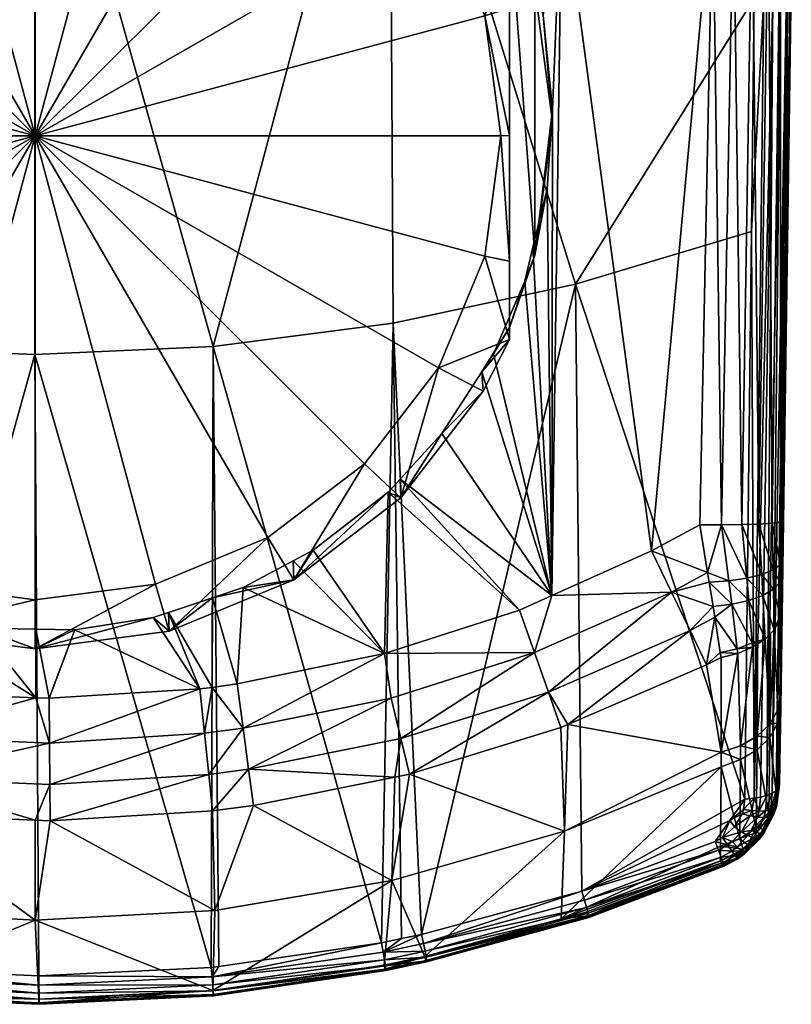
# Model space of a CAD drawing. Extents: x -0.025 to 0.025, y -0.119 to 0.026.
# Tile 2 of 48: x 0 to 0.018, y -0.119 to -0.097. Entities that reach past the tile are written whole.
import ezdxf

# ---------------------------------------------------------------- set-up
doc = ezdxf.new("R2010")
doc.units = 0
doc.layers.add('mesh', color=7, linetype='CONTINUOUS')

msp = doc.modelspace()

# ---------------------------------------------------------------- meshes
at = {"layer": 'mesh'}
mesh = msp.add_polyface(dxfattribs=at)
corners = [(-0.006113, -0.092497, 0.148372), (0, -0.08844, 0.149892), (0, -0.092797, 0.148455), (-0.007919, -0.092223, 0.14827), (-0.007898, -0.087553, 0.149815), (-0.007549, -0.092681, 0.147394), (-0.007393, -0.090819, 0.143817), (-0.008703, -0.090701, 0.143852), (-0.006125, -0.092899, 0.147469), (-0.003565, -0.091164, 0.143714), (0, -0.091257, 0.143686), (0, -0.092302, 0.145578), (0, -0.091171, 0.143571), (-0.00354, -0.090566, 0.143377), (0, -0.090515, 0.143361), (-0.003532, -0.090424, 0.143391), (0, -0.090658, 0.143347), (-0.003562, -0.091078, 0.143599), (-0.008697, -0.090614, 0.143741), (-0.008687, -0.090507, 0.14365), (-0.010999, -0.090279, 0.143843), (-0.003558, -0.09097, 0.143505), (0, -0.091063, 0.143476), (-0.008674, -0.090384, 0.143582), (-0.010987, -0.090172, 0.143755), (-0.003553, -0.090845, 0.143435), (0, -0.090938, 0.143405), (-0.008659, -0.09025, 0.14354), (-0.010971, -0.09005, 0.14369), (-0.003547, -0.090709, 0.143391), (0, -0.090801, 0.143362), (-0.008642, -0.090111, 0.143527), (-0.010953, -0.089919, 0.14365), (-0.007608, -0.090062, 0.143511), (-0.008624, -0.089972, 0.143541), (-0.010932, -0.089782, 0.143637), (-0.010909, -0.089645, 0.143652), (-0.008485, -0.090741, 0.083301), (-0.008452, -0.090313, 0.088591), (-0.00908, -0.090915, 0.088653), (-0.008351, -0.090216, 0.088582), (-0.007494, -0.089396, 0.088498), (-0.006, -0.088841, 0.083135), (-0.010174, -0.092391, 0.088787), (-0.010392, -0.093217, 0.083517), (-0.007637, -0.091647, 0.082685), (-0.0054, -0.089937, 0.082535), (0, -0.099254, 0.08335), (-0.002795, -0.088862, 0.082441), (0, -0.088495, 0.082409), (-0.011065, -0.090354, 0.143954)]
mesh.append_faces([[corners[k] for k in face] for face in [(0, 1, 2, 2), (0, 3, 4, 4), (5, 6, 7, 7), (8, 9, 6, 6), (8, 10, 9, 9), (8, 11, 10, 10), (9, 10, 12, 12), (13, 14, 15, 15), (13, 16, 14, 14), (17, 9, 12, 12), (17, 6, 9, 9), (18, 6, 17, 17), (18, 7, 6, 6), (18, 19, 20, 20), (18, 21, 19, 19), (17, 21, 18, 18), (17, 22, 21, 21), (12, 22, 17, 17), (19, 23, 24, 24), (19, 25, 23, 23), (21, 25, 19, 19), (21, 26, 25, 25), (22, 26, 21, 21), (23, 27, 28, 28), (23, 29, 27, 27), (25, 29, 23, 23), (25, 30, 29, 29), (26, 30, 25, 25), (27, 31, 32, 32), (27, 13, 31, 31), (29, 13, 27, 27), (29, 16, 13, 13), (30, 16, 29, 29), (33, 13, 15, 15), (33, 31, 13, 13), (34, 31, 33, 33), (34, 35, 31, 31), (36, 35, 34, 34), (37, 38, 39, 39), (37, 40, 38, 38), (37, 41, 40, 40), (42, 41, 37, 37), (43, 37, 39, 39), (43, 44, 37, 37), (45, 42, 37, 37), (46, 42, 45, 45), (47, 48, 46, 46), (47, 49, 48, 48), (5, 7, 50, 50), (18, 50, 7, 7)]])
mesh = msp.add_polyface(dxfattribs=at)
corners = [(0.007393, -0.090819, 0.143817), (0.008046, -0.092674, 0.147402), (0.008703, -0.090701, 0.143852), (0.003565, -0.091164, 0.143714), (0, -0.091257, 0.143686), (0, -0.092302, 0.145578), (0.00612, -0.092858, 0.147454), (0.007556, -0.092721, 0.147415), (0.003532, -0.090424, 0.143391), (0, -0.090515, 0.143361), (0, -0.090658, 0.143347), (0.00354, -0.090566, 0.143377), (0, -0.090801, 0.143362), (0.003547, -0.090709, 0.143391), (0, -0.090938, 0.143405), (0.003553, -0.090845, 0.143435), (0, -0.091063, 0.143476), (0.003558, -0.09097, 0.143505), (0, -0.091171, 0.143571), (0.003562, -0.091078, 0.143599), (0.007608, -0.090062, 0.143511), (0.008642, -0.090111, 0.143527), (0.008697, -0.090614, 0.143741), (0.008624, -0.089972, 0.143541), (0.010909, -0.089645, 0.143652), (0.008659, -0.09025, 0.14354), (0.010932, -0.089782, 0.143637), (0.008674, -0.090384, 0.143582), (0.010953, -0.089919, 0.14365), (0.008687, -0.090507, 0.14365), (0.010971, -0.09005, 0.14369), (0.010987, -0.090172, 0.143755), (0.007898, -0.087553, 0.149815), (0.006108, -0.092466, 0.148358), (0.005209, -0.092579, 0.148397), (0.007922, -0.092237, 0.148279), (0.010127, -0.09196, 0.148183), (0, -0.092797, 0.148455), (0, -0.08844, 0.149892), (0.006117, -0.092614, 0.148316), (0.008485, -0.090741, 0.083301), (0.00845, -0.090313, 0.088593), (0.008317, -0.090179, 0.08858), (0.009307, -0.091185, 0.088681), (0.007767, -0.089619, 0.088523), (0.006, -0.088841, 0.083135), (0.0054, -0.089937, 0.082535), (0.007637, -0.091647, 0.082685), (0.010392, -0.093217, 0.083517), (0, -0.099254, 0.08335), (0.002795, -0.088862, 0.082441), (0.010355, -0.09269, 0.088815)]
mesh.append_faces([[corners[k] for k in face] for face in [(0, 1, 2, 2), (3, 4, 5, 5), (6, 0, 3, 3), (7, 1, 0, 0), (8, 9, 10, 10), (11, 10, 12, 12), (13, 12, 14, 14), (15, 14, 16, 16), (17, 16, 18, 18), (19, 18, 4, 4), (11, 8, 10, 10), (11, 20, 8, 8), (21, 20, 11, 11), (22, 0, 2, 2), (19, 0, 22, 22), (19, 3, 0, 0), (4, 3, 19, 19), (21, 23, 20, 20), (21, 24, 23, 23), (13, 11, 12, 12), (13, 21, 11, 11), (25, 21, 13, 13), (25, 26, 21, 21), (15, 13, 14, 14), (15, 25, 13, 13), (27, 25, 15, 15), (27, 28, 25, 25), (17, 15, 16, 16), (17, 27, 15, 15), (29, 27, 17, 17), (29, 30, 27, 27), (19, 17, 18, 18), (19, 29, 17, 17), (22, 29, 19, 19), (22, 31, 29, 29), (32, 33, 34, 34), (32, 35, 33, 33), (36, 35, 32, 32), (34, 37, 38, 38), (39, 35, 36, 36), (40, 41, 42, 42), (40, 43, 41, 41), (44, 40, 42, 42), (44, 45, 40, 40), (46, 40, 45, 45), (47, 40, 46, 46), (47, 48, 40, 40), (49, 46, 50, 50), (40, 51, 43, 43), (48, 51, 40, 40)]])
mesh = msp.add_polyface(dxfattribs=at)
corners = [(0.013466, -0.091655, 0.147178), (0.013441, -0.091596, 0.14707), (0.013126, -0.091688, 0.14709), (0.013578, -0.091555, 0.147061), (0.013701, -0.091519, 0.147053), (0.013454, -0.091552, 0.147705), (0.012195, -0.091839, 0.147863), (0.013426, -0.091462, 0.147809), (0.012809, -0.091864, 0.147219), (0.013479, -0.091671, 0.147307), (0.012822, -0.091879, 0.147349), (0.013481, -0.09166, 0.147445), (0.01283, -0.091866, 0.147487), (0.017185, -0.114441, 0.097315), (0.017423, -0.095904, 0.103865), (0.017507, -0.095836, 0.103653), (0.016969, -0.114551, 0.097618), (0.017111, -0.096011, 0.104205), (0.017289, -0.095963, 0.104053), (0.016902, -0.096043, 0.104313), (0.01661, -0.101467, 0.102481), (0.016671, -0.096058, 0.104372), (0.016192, -0.09346, 0.089414), (0.01574, -0.091527, 0.089264), (0.015713, -0.093458, 0.08931), (0.016631, -0.093458, 0.089632), (0.016261, -0.088176, 0.089293), (0.017004, -0.093453, 0.089951), (0.016695, -0.088176, 0.089513), (0.017289, -0.093445, 0.090351), (0.017063, -0.088173, 0.089831), (0.017467, -0.093434, 0.090808), (0.017343, -0.088167, 0.090229), (0.017529, -0.09342, 0.091294), (0.017519, -0.08816, 0.090682), (0.015917, -0.108273, 0.089996), (0.015411, -0.108271, 0.089915), (0.016385, -0.108268, 0.090202), (0.016786, -0.108256, 0.090521), (0.017093, -0.108238, 0.09093), (0.017286, -0.108214, 0.091404), (0.017352, -0.108187, 0.091911), (0.012529, -0.102691, 0.102738), (0.016461, -0.114639, 0.097876), (0.017264, -0.114206, 0.096811), (0.017262, -0.11431, 0.096959), (0.017536, -0.095763, 0.103428), (0.01734, -0.109063, 0.092062), (0.017335, -0.109431, 0.092193), (0.014297, -0.108878, 0.089917), (0.012214, -0.093342, 0.088992), (0.014126, -0.091366, 0.147221), (0.012204, -0.091941, 0.147726), (0.013473, -0.09162, 0.147581), (0.012201, -0.092008, 0.147536), (0.014126, -0.091363, 0.147425), (0.017242, -0.114377, 0.09714), (0.017093, -0.1145, 0.097476), (0.016676, -0.114617, 0.097807), (0.017324, -0.110206, 0.092643), (0.017295, -0.112217, 0.094433)]
mesh.append_faces([[corners[k] for k in face] for face in [(0, 1, 2, 2), (0, 3, 1, 1), (4, 3, 0, 0), (5, 6, 7, 7), (8, 0, 2, 2), (8, 9, 0, 0), (10, 9, 8, 8), (10, 11, 9, 9), (12, 11, 10, 10), (13, 14, 15, 15), (16, 17, 18, 18), (19, 20, 21, 21), (22, 23, 24, 24), (25, 26, 22, 22), (27, 28, 25, 25), (29, 30, 27, 27), (31, 32, 29, 29), (33, 34, 31, 31), (35, 24, 36, 36), (35, 22, 24, 24), (37, 22, 35, 35), (37, 25, 22, 22), (38, 25, 37, 37), (38, 27, 25, 25), (39, 27, 38, 38), (39, 29, 27, 27), (40, 29, 39, 39), (40, 31, 29, 29), (41, 31, 40, 40), (41, 33, 31, 31), (21, 20, 42, 42), (43, 42, 20, 20), (44, 45, 46, 46), (47, 48, 46, 46), (46, 41, 47, 47), (46, 33, 41, 41), (49, 24, 50, 50), (36, 24, 49, 49), (24, 23, 50, 50), (9, 51, 0, 0), (52, 5, 53, 53), (12, 54, 11, 11), (53, 55, 11, 11), (55, 9, 11, 11), (56, 15, 46, 46), (57, 18, 14, 14), (58, 19, 17, 17), (58, 20, 19, 19), (59, 60, 46, 46)]])
mesh = msp.add_polyface(dxfattribs=at)
corners = [(0.003621, -0.093097, 0.14752), (0.003565, -0.091164, 0.143714), (0, -0.092302, 0.145578), (0.00612, -0.092858, 0.147454), (0.007556, -0.092721, 0.147415), (0.007393, -0.090819, 0.143817), (0.012195, -0.092025, 0.147423), (0.006127, -0.092952, 0.147724), (0.006127, -0.092938, 0.147864), (0.006126, -0.092938, 0.14759), (0, -0.093254, 0.147798), (0, -0.093237, 0.147665), (0.008046, -0.092674, 0.147402), (0.006124, -0.092821, 0.148128), (0, -0.093072, 0.148267), (0.006121, -0.092724, 0.148234), (0.006117, -0.092614, 0.148316), (0.006108, -0.092466, 0.148358), (0.007922, -0.092237, 0.148279), (0.005209, -0.092579, 0.148397), (0.010392, -0.093217, 0.083517), (0.011, -0.094416, 0.083622), (0.011, -0.094146, 0.086718), (0.011288, -0.094677, 0.088967), (0.011591, -0.095829, 0.086865), (0.011557, -0.095649, 0.089029), (0.010912, -0.093874, 0.088905), (0.009353, -0.093875, 0.08288), (0.007637, -0.091647, 0.082685), (0.010432, -0.09647, 0.083107), (0.002795, -0.088862, 0.082441), (0, -0.088495, 0.082409), (0, -0.099254, 0.08335), (0.0054, -0.089937, 0.082535), (0.008215, -0.088794, 0.107515), (0.004133, -0.10414, 0.10298), (-0.000004, -0.089407, 0.107644), (0.012214, -0.093342, 0.088992), (0, -0.093202, 0.147543), (0, -0.092913, 0.148394), (0, -0.092797, 0.148455), (0.012204, -0.091941, 0.147726), (0.006126, -0.092894, 0.148002), (0.012179, -0.09201, 0.147269), (0, -0.093176, 0.148117), (0, -0.093237, 0.147941), (0.012175, -0.091693, 0.147975), (0.012195, -0.091839, 0.147863), (0.012201, -0.092008, 0.147536), (0.010355, -0.09269, 0.088815)]
mesh.append_faces([[corners[k] for k in face] for face in [(0, 1, 2, 2), (3, 1, 0, 0), (4, 5, 3, 3), (6, 7, 8, 8), (9, 10, 7, 7), (9, 11, 10, 10), (0, 11, 9, 9), (9, 3, 0, 0), (9, 4, 3, 3), (12, 4, 9, 9), (13, 14, 15, 15), (16, 17, 18, 18), (19, 17, 16, 16), (20, 21, 22, 22), (23, 22, 24, 24), (24, 25, 23, 23), (23, 26, 22, 22), (27, 20, 28, 28), (27, 21, 20, 20), (29, 21, 27, 27), (30, 31, 32, 32), (32, 28, 33, 33), (34, 35, 36, 36), (37, 23, 25, 25), (37, 26, 23, 23), (0, 2, 38, 38), (39, 40, 19, 19), (0, 38, 11, 11), (13, 41, 42, 42), (15, 41, 13, 13), (43, 7, 6, 6), (43, 9, 7, 7), (43, 12, 9, 9), (16, 39, 19, 19), (15, 39, 16, 16), (15, 14, 39, 39), (13, 44, 14, 14), (42, 44, 13, 13), (8, 44, 42, 42), (8, 45, 44, 44), (7, 45, 8, 8), (10, 45, 7, 7), (46, 15, 16, 16), (47, 41, 15, 15), (8, 48, 6, 6), (42, 48, 8, 8), (42, 41, 48, 48), (22, 49, 20, 20), (22, 26, 49, 49), (49, 26, 37, 37)]])
mesh = msp.add_polyface(dxfattribs=at)
corners = [(-0.010392, -0.105171, 0.084563), (-0.011, -0.103972, 0.084458), (-0.011, -0.103701, 0.087554), (-0.011591, -0.102017, 0.087406), (-0.01147, -0.10227, 0.08936), (-0.01156, -0.101841, 0.089342), (-0.012, -0.098923, 0.087136), (-0.011921, -0.100113, 0.089268), (-0.011974, -0.098741, 0.089202), (-0.011991, -0.098284, 0.089181), (-0.011706, -0.096104, 0.089058), (-0.011591, -0.095829, 0.086865), (-0.011565, -0.095648, 0.089028), (-0.011165, -0.09435, 0.088941), (-0.010351, -0.104718, 0.089457), (-0.009659, -0.105864, 0.089503), (-0.010797, -0.103979, 0.089428), (-0.0108, -0.099254, 0.08335), (-0.011, -0.099244, 0.083465), (-0.010432, -0.102039, 0.083594), (-0.011, -0.096289, 0.083432), (-0.010432, -0.09647, 0.083107), (-0.011, -0.094416, 0.083622), (-0.009353, -0.093875, 0.08288), (-0.009353, -0.104634, 0.083821), (-0.011, -0.102161, 0.083945), (0, -0.099254, 0.08335), (-0.007637, -0.106862, 0.084016), (-0.002795, -0.109647, 0.084259), (0, -0.110013, 0.084291), (-0.011, -0.094146, 0.086718), (-0.016621, -0.101466, 0.102484), (-0.008223, -0.088813, 0.107557), (-0.012539, -0.102708, 0.102783), (-0.008315, -0.103612, 0.102932), (-0.004143, -0.104152, 0.10301), (-0.000004, -0.089407, 0.107644), (-0.000005, -0.104327, 0.103024), (-0.012247, -0.093329, 0.088992), (-0.012007, -0.109914, 0.08992)]
mesh.append_faces([[corners[k] for k in face] for face in [(0, 1, 2, 2), (3, 4, 2, 2), (3, 5, 4, 4), (6, 5, 3, 3), (6, 7, 5, 5), (8, 7, 6, 6), (6, 9, 8, 8), (6, 10, 9, 9), (11, 10, 6, 6), (11, 12, 10, 10), (11, 13, 12, 12), (0, 14, 15, 15), (2, 14, 0, 0), (2, 16, 14, 14), (4, 16, 2, 2), (17, 18, 19, 19), (17, 20, 18, 18), (21, 20, 17, 17), (21, 22, 20, 20), (23, 22, 21, 21), (24, 1, 0, 0), (19, 1, 24, 24), (19, 25, 1, 1), (18, 25, 19, 19), (26, 23, 21, 21), (26, 19, 24, 24), (26, 17, 19, 19), (21, 17, 26, 26), (24, 27, 26, 26), (28, 29, 26, 26), (11, 2, 30, 30), (11, 3, 2, 2), (6, 3, 11, 11), (30, 18, 20, 20), (2, 18, 30, 30), (2, 25, 18, 18), (1, 25, 2, 2), (31, 32, 33, 33), (32, 34, 33, 33), (32, 35, 34, 34), (36, 37, 35, 35), (38, 10, 12, 12), (9, 10, 38, 38), (39, 9, 38, 38), (39, 8, 9, 9), (39, 7, 8, 8), (5, 7, 39, 39), (39, 4, 5, 5), (39, 16, 4, 4)]])
mesh = msp.add_polyface(dxfattribs=at)
corners = [(-0.006126, -0.092938, 0.14759), (-0.006125, -0.092899, 0.147469), (-0.007549, -0.092681, 0.147394), (-0.006127, -0.092952, 0.147724), (0, -0.093237, 0.147665), (0, -0.093254, 0.147798), (-0.006127, -0.092938, 0.147864), (-0.006113, -0.092497, 0.148372), (-0.006117, -0.092614, 0.148316), (-0.007919, -0.092223, 0.14827), (-0.012195, -0.091839, 0.147863), (-0.006121, -0.092724, 0.148234), (-0.006124, -0.092821, 0.148128), (-0.007393, -0.090819, 0.143817), (-0.011, -0.094146, 0.086718), (-0.011165, -0.09435, 0.088941), (-0.011591, -0.095829, 0.086865), (-0.010923, -0.093872, 0.088903), (-0.010364, -0.092767, 0.088817), (-0.010392, -0.093217, 0.083517), (-0.010174, -0.092391, 0.088787), (-0.011, -0.094416, 0.083622), (-0.009353, -0.093875, 0.08288), (-0.008485, -0.090741, 0.083301), (-0.007637, -0.091647, 0.082685), (0, -0.099254, 0.08335), (-0.0054, -0.089937, 0.082535), (-0.011, -0.096289, 0.083432), (-0.000004, -0.089407, 0.107644), (-0.004143, -0.104152, 0.10301), (-0.008223, -0.088813, 0.107557), (-0.012247, -0.093329, 0.088992), (-0.011565, -0.095648, 0.089028), (0, -0.093202, 0.147543), (0, -0.092913, 0.148394), (-0.012204, -0.091941, 0.147726), (-0.006126, -0.092894, 0.148002), (-0.012204, -0.092002, 0.147578), (-0.012179, -0.09201, 0.147269), (-0.011288, -0.092106, 0.147199), (-0.012195, -0.092025, 0.147423), (0, -0.093237, 0.147941), (0, -0.093176, 0.148117), (0, -0.093072, 0.148267), (0, -0.092797, 0.148455), (-0.012179, -0.09172, 0.147962), (0, -0.092302, 0.145578)]
mesh.append_faces([[corners[k] for k in face] for face in [(0, 1, 2, 2), (3, 4, 0, 0), (3, 5, 4, 4), (3, 6, 5, 5), (7, 8, 9, 9), (10, 11, 12, 12), (1, 13, 2, 2), (14, 15, 16, 16), (14, 17, 15, 15), (18, 17, 14, 14), (18, 19, 20, 20), (18, 21, 19, 19), (14, 21, 18, 18), (22, 19, 21, 21), (22, 23, 19, 19), (24, 23, 22, 22), (25, 24, 22, 22), (26, 24, 25, 25), (14, 27, 21, 21), (28, 29, 30, 30), (15, 17, 31, 31), (31, 32, 15, 15), (31, 18, 20, 20), (17, 18, 31, 31), (0, 33, 1, 1), (0, 4, 33, 33), (34, 11, 8, 8), (35, 12, 36, 36), (37, 6, 3, 3), (38, 2, 39, 39), (38, 0, 2, 2), (38, 3, 0, 0), (40, 3, 38, 38), (40, 37, 3, 3), (6, 41, 5, 5), (36, 41, 6, 6), (36, 42, 41, 41), (12, 42, 36, 36), (11, 42, 12, 12), (11, 43, 42, 42), (34, 43, 11, 11), (7, 34, 8, 8), (44, 34, 7, 7), (10, 12, 35, 35), (45, 11, 10, 10), (45, 8, 11, 11), (45, 9, 8, 8), (36, 37, 35, 35), (6, 37, 36, 36), (33, 46, 1, 1)]])
mesh = msp.add_polyface(dxfattribs=at)
corners = [(0.011591, -0.095829, 0.086865), (0.01178, -0.096455, 0.089081), (0.011557, -0.095649, 0.089029), (0.012, -0.098923, 0.087136), (0.011591, -0.102017, 0.087406), (0.011545, -0.101837, 0.089343), (0.011873, -0.100481, 0.089286), (0.011356, -0.102622, 0.089376), (0.011, -0.103701, 0.087554), (0.010631, -0.10431, 0.089442), (0.010363, -0.104724, 0.089459), (0.010392, -0.105171, 0.084563), (0.009434, -0.106159, 0.089516), (0.011, -0.103972, 0.084458), (0.0108, -0.099254, 0.08335), (0.011, -0.099244, 0.083465), (0.010432, -0.09647, 0.083107), (0.011, -0.102161, 0.083945), (0.010432, -0.102039, 0.083594), (0.009353, -0.104634, 0.083821), (0.008485, -0.107647, 0.08478), (0.011, -0.096289, 0.083432), (0.011, -0.094416, 0.083622), (0, -0.099254, 0.08335), (0.007637, -0.106862, 0.084016), (0.0054, -0.108572, 0.084165), (0.009353, -0.093875, 0.08288), (0.007637, -0.091647, 0.082685), (0.011, -0.094146, 0.086718), (0.008215, -0.088794, 0.107515), (0.012529, -0.102691, 0.102738), (0.008305, -0.103593, 0.102883), (0.016671, -0.096058, 0.104372), (0.004133, -0.10414, 0.10298), (-0.000005, -0.104327, 0.103024), (-0.000004, -0.089407, 0.107644), (0.011983, -0.109916, 0.08992), (0.012214, -0.093342, 0.088992), (0.014297, -0.108878, 0.089917), (0.012, -0.098642, 0.0892)]
mesh.append_faces([[corners[k] for k in face] for face in [(0, 1, 2, 2), (3, 1, 0, 0), (4, 5, 6, 6), (4, 7, 5, 5), (8, 7, 4, 4), (8, 9, 7, 7), (10, 9, 8, 8), (10, 11, 12, 12), (10, 13, 11, 11), (8, 13, 10, 10), (14, 15, 16, 16), (14, 17, 15, 15), (18, 17, 14, 14), (18, 13, 17, 17), (19, 13, 18, 18), (19, 11, 13, 13), (19, 20, 11, 11), (16, 21, 22, 22), (15, 21, 16, 16), (23, 19, 18, 18), (23, 24, 19, 19), (25, 24, 23, 23), (23, 16, 26, 26), (23, 14, 16, 16), (18, 14, 23, 23), (26, 27, 23, 23), (4, 28, 8, 8), (4, 0, 28, 28), (3, 0, 4, 4), (28, 22, 21, 21), (17, 13, 8, 8), (28, 17, 8, 8), (28, 15, 17, 17), (21, 15, 28, 28), (29, 30, 31, 31), (29, 32, 30, 30), (33, 34, 35, 35), (31, 33, 29, 29), (36, 7, 9, 9), (36, 5, 7, 7), (36, 6, 5, 5), (37, 2, 1, 1), (38, 37, 36, 36), (3, 39, 1, 1), (4, 39, 3, 3), (4, 6, 39, 39), (39, 6, 36, 36), (37, 1, 39, 39), (36, 37, 39, 39)]])
mesh = msp.add_polyface(dxfattribs=at)
corners = [(0.016819, -0.114592, 0.097734), (0.017111, -0.096011, 0.104205), (0.016969, -0.114551, 0.097618), (0.016639, -0.111112, 0.091462), (0.016631, -0.111008, 0.091372), (0.016282, -0.111147, 0.091175), (0.016754, -0.111038, 0.091561), (0.017125, -0.109768, 0.09138), (0.017276, -0.110379, 0.092245), (0.01728, -0.109605, 0.091775), (0.016157, -0.110116, 0.090516), (0.016548, -0.110031, 0.090733), (0.015762, -0.110417, 0.090539), (0.015889, -0.111239, 0.091041), (0.017282, -0.109196, 0.091613), (0.017335, -0.109431, 0.092193), (0.01734, -0.109063, 0.092062), (0.017116, -0.109319, 0.091188), (0.016851, -0.109427, 0.090813), (0.016876, -0.109913, 0.091026), (0.016502, -0.109514, 0.090507), (0.016088, -0.109573, 0.090288), (0.015633, -0.109602, 0.090167), (0.015723, -0.110165, 0.090386), (0.017286, -0.108214, 0.091404), (0.017352, -0.108187, 0.091911), (0.017093, -0.108238, 0.09093), (0.016786, -0.108256, 0.090521), (0.016385, -0.108268, 0.090202), (0.015917, -0.108273, 0.089996), (0.017536, -0.095763, 0.103428), (0.01729, -0.112511, 0.09474), (0.017264, -0.114206, 0.096811), (0.017295, -0.112217, 0.094433), (0.017242, -0.114377, 0.09714), (0.017262, -0.11431, 0.096959), (0.017185, -0.114441, 0.097315), (0.017507, -0.095836, 0.103653), (0.017093, -0.1145, 0.097476), (0.017423, -0.095904, 0.103865), (0.017289, -0.095963, 0.104053), (0.016676, -0.114617, 0.097807), (0.017227, -0.112568, 0.094087), (0.017249, -0.110511, 0.092249), (0.017141, -0.110706, 0.091996), (0.016926, -0.110926, 0.091708), (0.017055, -0.110794, 0.091881), (0.017324, -0.110206, 0.092643)]
mesh.append_faces([[corners[k] for k in face] for face in [(0, 1, 2, 2), (3, 4, 5, 5), (3, 6, 4, 4), (7, 8, 9, 9), (10, 4, 11, 11), (10, 5, 4, 4), (12, 5, 10, 10), (12, 13, 5, 5), (14, 15, 16, 16), (14, 9, 15, 15), (17, 9, 14, 14), (17, 7, 9, 9), (18, 7, 17, 17), (18, 19, 7, 7), (20, 19, 18, 18), (20, 11, 19, 19), (21, 11, 20, 20), (21, 10, 11, 11), (22, 10, 21, 21), (22, 23, 10, 10), (24, 16, 25, 25), (24, 14, 16, 16), (26, 14, 24, 24), (26, 17, 14, 14), (27, 17, 26, 26), (27, 18, 17, 17), (28, 18, 27, 27), (28, 20, 18, 18), (29, 20, 28, 28), (29, 21, 20, 20), (30, 31, 32, 32), (30, 33, 31, 31), (34, 30, 35, 35), (36, 37, 34, 34), (38, 39, 36, 36), (2, 40, 38, 38), (41, 1, 0, 0), (42, 43, 44, 44), (45, 46, 44, 44), (4, 6, 45, 45), (8, 43, 47, 47), (44, 43, 8, 8), (9, 47, 15, 15), (9, 8, 47, 47), (7, 44, 8, 8), (19, 44, 7, 7), (19, 45, 44, 44), (11, 45, 19, 19), (11, 4, 45, 45), (30, 15, 47, 47)]])
mesh = msp.add_polyface(dxfattribs=at)
corners = [(-0.006, -0.109547, 0.084946), (-0.005982, -0.109105, 0.089647), (-0.005154, -0.10958, 0.089671), (-0.006754, -0.108662, 0.089625), (-0.008168, -0.107496, 0.089572), (-0.008485, -0.107647, 0.08478), (-0.004093, -0.109969, 0.089691), (-0.003106, -0.110741, 0.085051), (-0.001279, -0.110673, 0.089729), (0, -0.111148, 0.085086), (0, -0.110013, 0.084291), (-0.002795, -0.109647, 0.084259), (-0.0054, -0.108572, 0.084165), (-0.007637, -0.106862, 0.084016), (0, -0.099254, 0.08335), (-0.006713, -0.112656, 0.090149), (-0.008128, -0.111253, 0.089922), (-0.008521, -0.112224, 0.090142), (-0.006518, -0.11164, 0.089922), (-0.003217, -0.113186, 0.090157), (-0.00408, -0.112011, 0.089921), (-0.008754, -0.113161, 0.090576), (-0.007054, -0.114435, 0.091221), (-0.006895, -0.113601, 0.090589), (-0.00834, -0.114134, 0.091209), (-0.003129, -0.112155, 0.08992), (0.00002, -0.112286, 0.089918), (0.000334, -0.113335, 0.090159), (0.000326, -0.112298, 0.089918), (-0.003299, -0.114143, 0.090607), (0.000342, -0.114297, 0.090614), (-0.000005, -0.104327, 0.103024), (-0.003953, -0.118559, 0.098037), (-0.004143, -0.104152, 0.10301), (-0.008297, -0.117922, 0.09795), (-0.008315, -0.103612, 0.102932), (-0.004273, -0.118512, 0.098031), (-0.00827, -0.111219, 0.089922), (-0.003105, -0.110332, 0.089711), (0.000019, -0.110693, 0.089731)]
mesh.append_faces([[corners[k] for k in face] for face in [(0, 1, 2, 2), (0, 3, 1, 1), (0, 4, 3, 3), (5, 4, 0, 0), (6, 0, 2, 2), (6, 7, 0, 0), (7, 8, 9, 9), (10, 7, 9, 9), (11, 7, 10, 10), (11, 0, 7, 7), (12, 0, 11, 11), (12, 5, 0, 0), (13, 5, 12, 12), (14, 12, 11, 11), (14, 13, 12, 12), (15, 16, 17, 17), (15, 18, 16, 16), (19, 18, 15, 15), (19, 20, 18, 18), (21, 22, 23, 23), (21, 24, 22, 22), (19, 25, 20, 20), (19, 26, 25, 25), (27, 26, 19, 19), (27, 28, 26, 26), (21, 15, 17, 17), (23, 15, 21, 21), (23, 19, 15, 15), (29, 19, 23, 23), (29, 27, 19, 19), (30, 27, 29, 29), (31, 32, 33, 33), (33, 34, 35, 35), (32, 36, 33, 33), (16, 4, 37, 37), (16, 3, 4, 4), (16, 1, 3, 3), (18, 1, 16, 16), (18, 2, 1, 1), (20, 2, 18, 18), (6, 2, 20, 20), (38, 7, 6, 6), (7, 38, 8, 8), (8, 39, 9, 9), (38, 26, 8, 8), (38, 25, 26, 26), (38, 20, 25, 25), (6, 20, 38, 38), (26, 39, 8, 8), (28, 39, 26, 26)]])
mesh = msp.add_polyface(dxfattribs=at)
corners = [(0, -0.111148, 0.085086), (0.002741, -0.110425, 0.089716), (0.003106, -0.110741, 0.085051), (0.000923, -0.110706, 0.089731), (0.006, -0.109547, 0.084946), (0.004829, -0.109728, 0.089678), (0.005986, -0.10911, 0.089647), (0.004112, -0.109968, 0.089691), (0.003097, -0.110306, 0.089709), (0.006451, -0.108862, 0.089635), (0.007637, -0.106862, 0.084016), (0.008485, -0.107647, 0.08478), (0.0054, -0.108572, 0.084165), (0.002795, -0.109647, 0.084259), (0, -0.110013, 0.084291), (0, -0.099254, 0.08335), (0.000334, -0.113335, 0.090159), (0.003818, -0.112082, 0.08992), (0.000326, -0.112298, 0.089918), (0.003927, -0.113109, 0.090156), (0.004104, -0.112044, 0.089921), (0.004826, -0.11299, 0.090154), (0.004689, -0.111966, 0.089921), (0.000342, -0.114297, 0.090614), (0.004028, -0.114065, 0.090603), (0.004953, -0.113943, 0.090599), (0.008258, -0.112293, 0.090143), (0.008484, -0.113232, 0.090578), (0.00834, -0.114129, 0.091209), (0.00803, -0.117968, 0.097953), (0.004262, -0.118516, 0.09803), (0.004133, -0.10414, 0.10298), (0.004086, -0.118542, 0.098033), (0.000091, -0.118736, 0.098064), (-0.000005, -0.104327, 0.103024), (0.008305, -0.103593, 0.102883), (0.008494, -0.117872, 0.09794), (0.000019, -0.110693, 0.089731), (0.008191, -0.107513, 0.089573), (0.0081, -0.111259, 0.089922)]
mesh.append_faces([[corners[k] for k in face] for face in [(0, 1, 2, 2), (0, 3, 1, 1), (4, 5, 6, 6), (4, 7, 5, 5), (2, 7, 4, 4), (2, 8, 7, 7), (1, 8, 2, 2), (6, 9, 4, 4), (10, 4, 11, 11), (12, 4, 10, 10), (12, 2, 4, 4), (13, 2, 12, 12), (13, 0, 2, 2), (14, 0, 13, 13), (15, 13, 12, 12), (15, 14, 13, 13), (16, 17, 18, 18), (19, 17, 16, 16), (19, 20, 17, 17), (21, 20, 19, 19), (22, 20, 21, 21), (23, 19, 16, 16), (24, 21, 19, 19), (25, 21, 24, 24), (25, 26, 21, 21), (27, 26, 25, 25), (25, 28, 27, 27), (29, 30, 31, 31), (32, 33, 34, 34), (31, 32, 34, 34), (30, 32, 31, 31), (35, 29, 31, 31), (36, 29, 35, 35), (17, 3, 18, 18), (17, 1, 3, 3), (17, 8, 1, 1), (20, 8, 17, 17), (20, 7, 8, 8), (22, 7, 20, 20), (22, 5, 7, 7), (0, 37, 3, 3), (4, 38, 11, 11), (4, 9, 38, 38), (39, 21, 26, 26), (22, 21, 39, 39), (18, 3, 37, 37), (39, 5, 22, 22), (39, 6, 5, 5), (39, 9, 6, 6), (39, 38, 9, 9)]])
mesh = msp.add_polyface(dxfattribs=at)
corners = [(0.017142, -0.114854, 0.097127), (0.017057, -0.114889, 0.097309), (0.017185, -0.114441, 0.097315), (0.016789, -0.114914, 0.097612), (0.016969, -0.114551, 0.097618), (0.016938, -0.114909, 0.097473), (0.016819, -0.114592, 0.097734), (0.016342, -0.115555, 0.095843), (0.016722, -0.1153, 0.096028), (0.016359, -0.113721, 0.093591), (0.016743, -0.113494, 0.09381), (0.016746, -0.11318, 0.09348), (0.016361, -0.113403, 0.093256), (0.017197, -0.114604, 0.096527), (0.017037, -0.113204, 0.094086), (0.017013, -0.114977, 0.096261), (0.017223, -0.11287, 0.094403), (0.017041, -0.112896, 0.093763), (0.017227, -0.112568, 0.094087), (0.015911, -0.11355, 0.093105), (0.016639, -0.111112, 0.091462), (0.016754, -0.111038, 0.091561), (0.017264, -0.114206, 0.096811), (0.017262, -0.11431, 0.096959), (0.01729, -0.112511, 0.09474), (0.017295, -0.112217, 0.094433), (0.016461, -0.114639, 0.097876), (0.01661, -0.101467, 0.102481), (0.016676, -0.114617, 0.097807), (0.017189, -0.114805, 0.096934), (0.017197, -0.114745, 0.09674), (0.017242, -0.114377, 0.09714), (0.017093, -0.1145, 0.097476), (0.016429, -0.114876, 0.097794), (0.01591, -0.113889, 0.093464), (0.016295, -0.111258, 0.091269), (0.015907, -0.111355, 0.091136), (0.016926, -0.110926, 0.091708), (0.017055, -0.110794, 0.091881), (0.017141, -0.110706, 0.091996), (0.017249, -0.110511, 0.092249), (0.017324, -0.110206, 0.092643), (0.015889, -0.111239, 0.091041), (0.016282, -0.111147, 0.091175)]
mesh.append_faces([[corners[k] for k in face] for face in [(0, 1, 2, 2), (3, 4, 5, 5), (3, 6, 4, 4), (7, 8, 9, 9), (10, 11, 12, 12), (13, 14, 15, 15), (16, 14, 13, 13), (16, 17, 14, 14), (18, 17, 16, 16), (9, 12, 19, 19), (9, 10, 12, 12), (8, 10, 9, 9), (11, 20, 12, 12), (11, 21, 20, 20), (11, 14, 17, 17), (10, 14, 11, 11), (10, 15, 14, 14), (8, 15, 10, 10), (22, 13, 23, 23), (22, 16, 13, 13), (24, 16, 22, 22), (24, 18, 16, 16), (25, 18, 24, 24), (26, 27, 28, 28), (29, 23, 30, 30), (29, 31, 23, 23), (0, 31, 29, 29), (2, 31, 0, 0), (1, 32, 2, 2), (5, 32, 1, 1), (5, 4, 32, 32), (28, 6, 3, 3), (26, 28, 33, 33), (23, 13, 30, 30), (9, 34, 7, 7), (19, 34, 9, 9), (13, 15, 30, 30), (19, 35, 36, 36), (19, 12, 35, 35), (12, 20, 35, 35), (37, 21, 11, 11), (11, 17, 37, 37), (17, 38, 37, 37), (17, 39, 38, 38), (18, 39, 17, 17), (25, 40, 18, 18), (41, 40, 25, 25), (35, 42, 36, 36), (35, 43, 42, 42), (35, 20, 43, 43)]])
mesh = msp.add_polyface(dxfattribs=at)
corners = [(0.009434, -0.106159, 0.089516), (0.008485, -0.107647, 0.08478), (0.008467, -0.107212, 0.08956), (0.010392, -0.105171, 0.084563), (0.007637, -0.106862, 0.084016), (0.009353, -0.104634, 0.083821), (0.015917, -0.108273, 0.089996), (0.015411, -0.108271, 0.089915), (0.015596, -0.109383, 0.090126), (0.016157, -0.110116, 0.090516), (0.015723, -0.110165, 0.090386), (0.015762, -0.110417, 0.090539), (0.016088, -0.109573, 0.090288), (0.015633, -0.109602, 0.090167), (0.014756, -0.109833, 0.090109), (0.014297, -0.108878, 0.089917), (0.011983, -0.109916, 0.08992), (0.015569, -0.111524, 0.091139), (0.015907, -0.111355, 0.091136), (0.015889, -0.111239, 0.091041), (0.015187, -0.110729, 0.090522), (0.008484, -0.113232, 0.090578), (0.011582, -0.111236, 0.090128), (0.008258, -0.112293, 0.090143), (0.011907, -0.112156, 0.090551), (0.012195, -0.112972, 0.091171), (0.012352, -0.112905, 0.09117), (0.008682, -0.114061, 0.091206), (0.00834, -0.114129, 0.091209), (0.011234, -0.110252, 0.089921), (0.008305, -0.103593, 0.102883), (0.008964, -0.117774, 0.097927), (0.008494, -0.117872, 0.09794), (0.012529, -0.102691, 0.102738), (0.012278, -0.115376, 0.093575), (0.015911, -0.11355, 0.093105), (0.010363, -0.104724, 0.089459), (0.010631, -0.10431, 0.089442), (0.008191, -0.107513, 0.089573), (0.0081, -0.111259, 0.089922), (0.012676, -0.11677, 0.097796), (0.016461, -0.114639, 0.097876), (0.01591, -0.113889, 0.093464), (0.012196, -0.117416, 0.096381), (0.015897, -0.115726, 0.095717)]
mesh.append_faces([[corners[k] for k in face] for face in [(0, 1, 2, 2), (0, 3, 1, 1), (4, 1, 5, 5), (6, 7, 8, 8), (9, 10, 11, 11), (8, 12, 6, 6), (8, 13, 12, 12), (14, 15, 16, 16), (17, 18, 19, 19), (11, 17, 19, 19), (11, 20, 17, 17), (10, 20, 11, 11), (10, 14, 20, 20), (13, 14, 10, 10), (8, 14, 13, 13), (8, 15, 14, 14), (7, 15, 8, 8), (21, 22, 23, 23), (24, 22, 21, 21), (24, 25, 26, 26), (24, 27, 25, 25), (21, 27, 24, 24), (21, 28, 27, 27), (20, 26, 17, 17), (20, 24, 26, 26), (14, 24, 20, 20), (14, 22, 24, 24), (16, 22, 14, 14), (16, 29, 22, 22), (30, 31, 32, 32), (30, 33, 31, 31), (34, 25, 27, 27), (34, 26, 25, 25), (35, 26, 34, 34), (35, 17, 26, 26), (18, 17, 35, 35), (36, 16, 37, 37), (16, 2, 29, 29), (16, 0, 2, 2), (36, 0, 16, 16), (1, 38, 2, 2), (39, 22, 29, 29), (39, 23, 22, 22), (33, 40, 31, 31), (41, 40, 33, 33), (35, 34, 42, 42), (34, 43, 42, 42), (43, 44, 42, 42), (29, 38, 39, 39), (29, 2, 38, 38)]])
mesh = msp.add_polyface(dxfattribs=at)
corners = [(-0.008338, -0.118135, 0.097836), (-0.008297, -0.117922, 0.09795), (-0.004273, -0.118512, 0.098031), (0.000091, -0.118955, 0.097953), (-0.003953, -0.118559, 0.098037), (0.000091, -0.118736, 0.098064), (-0.003972, -0.118776, 0.097926), (0.000092, -0.11914, 0.097792), (-0.003987, -0.11896, 0.097764), (0.000092, -0.11928, 0.09759), (-0.003997, -0.119099, 0.097562), (0.000092, -0.119367, 0.09736), (-0.004002, -0.119185, 0.097333), (0.000092, -0.119396, 0.097116), (-0.004002, -0.119213, 0.097089), (0.000091, -0.119364, 0.096873), (-0.003996, -0.119181, 0.096846), (0.000091, -0.119274, 0.096644), (-0.004124, -0.11907, 0.096615), (-0.008205, -0.11846, 0.096529), (-0.003984, -0.119091, 0.096618), (-0.00839, -0.118526, 0.096753), (-0.008403, -0.118559, 0.096995), (-0.008404, -0.118533, 0.097239), (-0.008393, -0.11845, 0.097469), (-0.00837, -0.118315, 0.097672), (-0.006895, -0.113601, 0.090589), (-0.004199, -0.114861, 0.091243), (-0.003299, -0.114143, 0.090607), (-0.007054, -0.114435, 0.091221), (0.000342, -0.114297, 0.090614), (0.000001, -0.115127, 0.091261), (0.000349, -0.115142, 0.091262), (-0.00337, -0.114985, 0.091249), (-0.000005, -0.104327, 0.103024), (-0.004143, -0.104152, 0.10301), (0, -0.117445, 0.09383), (-0.004164, -0.117211, 0.093779), (-0.008274, -0.116511, 0.09368), (-0.00834, -0.114134, 0.091209)]
mesh.append_faces([[corners[k] for k in face] for face in [(0, 1, 2, 2), (3, 4, 5, 5), (3, 6, 4, 4), (7, 6, 3, 3), (7, 8, 6, 6), (9, 8, 7, 7), (9, 10, 8, 8), (11, 10, 9, 9), (11, 12, 10, 10), (13, 12, 11, 11), (13, 14, 12, 12), (15, 14, 13, 13), (15, 16, 14, 14), (17, 16, 15, 15), (16, 18, 19, 19), (16, 20, 18, 18), (17, 20, 16, 16), (21, 16, 19, 19), (22, 16, 21, 21), (22, 14, 16, 16), (23, 14, 22, 22), (23, 12, 14, 14), (24, 12, 23, 23), (24, 10, 12, 12), (25, 10, 24, 24), (25, 8, 10, 10), (0, 8, 25, 25), (0, 6, 8, 8), (2, 6, 0, 0), (2, 4, 6, 6), (26, 27, 28, 28), (26, 29, 27, 27), (30, 31, 32, 32), (28, 31, 30, 30), (28, 33, 31, 31), (27, 33, 28, 28), (34, 5, 4, 4), (35, 2, 1, 1), (36, 31, 33, 33), (36, 32, 31, 31), (33, 27, 37, 37), (29, 37, 27, 27), (29, 38, 37, 37), (39, 38, 29, 29), (19, 37, 38, 38), (18, 37, 19, 19), (37, 36, 33, 33), (37, 20, 36, 36), (18, 20, 37, 37), (20, 17, 36, 36)]])
mesh = msp.add_polyface(dxfattribs=at)
corners = [(0.004106, -0.11876, 0.097922), (0.004086, -0.118542, 0.098033), (0.004262, -0.118516, 0.09803), (0.009044, -0.118167, 0.097649), (0.008101, -0.118364, 0.097677), (0.008069, -0.118183, 0.09784), (0.009068, -0.118303, 0.097446), (0.008123, -0.1185, 0.097474), (0.00908, -0.118386, 0.097215), (0.008134, -0.118585, 0.097243), (0.009065, -0.118379, 0.096727), (0.00812, -0.118579, 0.096755), (0.008133, -0.118611, 0.096999), (0.00803, -0.117968, 0.097953), (0.004136, -0.119199, 0.097085), (0.00413, -0.119167, 0.096842), (0.004137, -0.119171, 0.097329), (0.004132, -0.119084, 0.097559), (0.004121, -0.118944, 0.09776), (0.008494, -0.117872, 0.09794), (0.000092, -0.119396, 0.097116), (0.000091, -0.119364, 0.096873), (0.000092, -0.119367, 0.09736), (0.000092, -0.11928, 0.09759), (0.000092, -0.11914, 0.097792), (0.000091, -0.118955, 0.097953), (0.000091, -0.118736, 0.098064), (0.004028, -0.114065, 0.090603), (0.004117, -0.114905, 0.091243), (0.004953, -0.113943, 0.090599), (0.000349, -0.115142, 0.091262), (0.000342, -0.114297, 0.090614), (0.003927, -0.113109, 0.090156), (0.005064, -0.114781, 0.091237), (0.00834, -0.114129, 0.091209), (0.008275, -0.116523, 0.093693), (0.004165, -0.117217, 0.093786), (0, -0.117445, 0.09383), (0.008096, -0.118489, 0.096528), (0.004126, -0.119076, 0.096613), (0.000091, -0.119274, 0.096644)]
mesh.append_faces([[corners[k] for k in face] for face in [(0, 1, 2, 2), (3, 4, 5, 5), (6, 7, 4, 4), (8, 9, 7, 7), (10, 11, 12, 12), (13, 0, 2, 2), (14, 11, 15, 15), (14, 12, 11, 11), (16, 12, 14, 14), (16, 9, 12, 12), (17, 9, 16, 16), (17, 7, 9, 9), (18, 7, 17, 17), (18, 4, 7, 7), (0, 4, 18, 18), (0, 5, 4, 4), (13, 5, 0, 0), (13, 19, 5, 5), (20, 15, 21, 21), (20, 14, 15, 15), (22, 14, 20, 20), (22, 16, 14, 14), (23, 16, 22, 22), (23, 17, 16, 16), (24, 17, 23, 23), (24, 18, 17, 17), (25, 18, 24, 24), (25, 0, 18, 18), (26, 0, 25, 25), (26, 1, 0, 0), (27, 28, 29, 29), (27, 30, 28, 28), (31, 30, 27, 27), (27, 32, 31, 31), (29, 33, 34, 34), (28, 33, 29, 29), (35, 33, 36, 36), (35, 34, 33, 33), (36, 30, 37, 37), (36, 28, 30, 30), (33, 28, 36, 36), (38, 39, 11, 11), (15, 11, 39, 39), (21, 39, 40, 40), (21, 15, 39, 39), (36, 39, 35, 35), (37, 39, 36, 36), (37, 40, 39, 39), (39, 38, 35, 35)]])
mesh = msp.add_polyface(dxfattribs=at)
corners = [(0.016918, -0.115392, 0.09668), (0.016901, -0.115333, 0.09647), (0.016806, -0.115539, 0.096623), (0.016996, -0.115166, 0.096545), (0.017132, -0.114986, 0.096852), (0.017133, -0.114927, 0.096653), (0.016735, -0.115413, 0.097299), (0.016833, -0.115433, 0.097104), (0.016648, -0.115541, 0.097261), (0.017012, -0.115055, 0.097242), (0.016897, -0.115063, 0.097416), (0.017057, -0.114889, 0.097309), (0.016938, -0.114909, 0.097473), (0.016606, -0.115365, 0.097469), (0.016528, -0.11548, 0.097439), (0.016752, -0.115052, 0.097564), (0.016789, -0.114914, 0.097612), (0.016895, -0.115427, 0.096895), (0.017091, -0.115029, 0.097052), (0.017189, -0.114805, 0.096934), (0.017142, -0.114854, 0.097127), (0.016737, -0.115572, 0.097059), (0.016582, -0.115022, 0.097682), (0.016617, -0.114903, 0.097721), (0.016396, -0.114976, 0.097763), (0.016429, -0.114876, 0.097794), (0.017013, -0.114977, 0.096261), (0.016342, -0.115555, 0.095843), (0.016527, -0.115701, 0.096325), (0.016722, -0.1153, 0.096028), (0.016114, -0.115131, 0.097766), (0.016461, -0.114639, 0.097876), (0.017197, -0.114745, 0.09674), (0.016382, -0.115392, 0.097583), (0.016676, -0.114617, 0.097807), (0.016219, -0.115282, 0.097687), (0.015943, -0.115527, 0.097653), (0.016712, -0.115539, 0.096386), (0.01591, -0.113889, 0.093464), (0.015897, -0.115726, 0.095717), (0.015767, -0.11562, 0.097656)]
mesh.append_faces([[corners[k] for k in face] for face in [(0, 1, 2, 2), (0, 3, 1, 1), (4, 3, 0, 0), (5, 3, 4, 4), (6, 7, 8, 8), (6, 9, 7, 7), (10, 9, 6, 6), (10, 11, 9, 9), (12, 11, 10, 10), (13, 6, 14, 14), (13, 10, 6, 6), (15, 10, 13, 13), (15, 12, 10, 10), (16, 12, 15, 15), (17, 4, 0, 0), (18, 4, 17, 17), (18, 19, 4, 4), (20, 19, 18, 18), (20, 9, 11, 11), (18, 9, 20, 20), (18, 7, 9, 9), (17, 7, 18, 18), (17, 21, 7, 7), (22, 16, 15, 15), (23, 16, 22, 22), (24, 23, 22, 22), (25, 23, 24, 24), (26, 3, 5, 5), (27, 28, 29, 29), (29, 3, 26, 26), (1, 3, 29, 29), (30, 25, 24, 24), (31, 25, 30, 30), (32, 4, 19, 19), (5, 4, 32, 32), (33, 13, 14, 14), (33, 15, 13, 13), (22, 15, 33, 33), (23, 34, 16, 16), (35, 33, 36, 36), (35, 22, 33, 33), (24, 22, 35, 35), (25, 34, 23, 23), (29, 37, 1, 1), (28, 37, 29, 29), (32, 26, 5, 5), (27, 38, 39, 39), (30, 24, 35, 35), (30, 35, 36, 36), (36, 40, 30, 30)]])
mesh = msp.add_polyface(dxfattribs=at)
corners = [(0.016058, -0.115698, 0.097534), (0.015846, -0.115817, 0.097533), (0.015767, -0.11562, 0.097656), (0.015909, -0.115982, 0.097362), (0.012739, -0.116977, 0.097678), (0.012789, -0.11715, 0.097511), (0.015952, -0.116103, 0.097153), (0.012824, -0.11728, 0.097305), (0.015972, -0.116176, 0.09692), (0.012841, -0.117358, 0.097072), (0.015969, -0.116194, 0.096675), (0.012838, -0.11738, 0.096828), (0.015941, -0.116156, 0.096434), (0.012817, -0.117345, 0.096585), (0.012196, -0.117416, 0.096381), (0.009038, -0.118289, 0.0965), (0.012779, -0.117255, 0.09636), (0.008069, -0.118183, 0.09784), (0.008494, -0.117872, 0.09794), (0.008964, -0.117774, 0.097927), (0.009009, -0.117987, 0.097813), (0.009044, -0.118167, 0.097649), (0.009068, -0.118303, 0.097446), (0.008101, -0.118364, 0.097677), (0.00908, -0.118386, 0.097215), (0.008123, -0.1185, 0.097474), (0.009079, -0.118412, 0.09697), (0.008134, -0.118585, 0.097243), (0.008133, -0.118611, 0.096999), (0.009065, -0.118379, 0.096727), (0.00812, -0.118579, 0.096755), (0.008096, -0.118489, 0.096528), (0.008682, -0.114061, 0.091206), (0.008275, -0.116523, 0.093693), (0.012278, -0.115376, 0.093575), (0.00834, -0.114129, 0.091209), (0.015943, -0.115527, 0.097653), (0.012676, -0.11677, 0.097796), (0.015892, -0.116066, 0.096211), (0.016114, -0.115131, 0.097766), (0.016461, -0.114639, 0.097876), (0.015897, -0.115726, 0.095717)]
mesh.append_faces([[corners[k] for k in face] for face in [(0, 1, 2, 2), (3, 4, 1, 1), (3, 5, 4, 4), (6, 5, 3, 3), (6, 7, 5, 5), (8, 7, 6, 6), (8, 9, 7, 7), (10, 9, 8, 8), (10, 11, 9, 9), (12, 11, 10, 10), (12, 13, 11, 11), (13, 14, 15, 15), (13, 16, 14, 14), (17, 18, 19, 19), (20, 17, 19, 19), (21, 17, 20, 20), (22, 23, 21, 21), (24, 25, 22, 22), (26, 27, 24, 24), (26, 28, 27, 27), (29, 28, 26, 26), (5, 20, 4, 4), (5, 21, 20, 20), (7, 21, 5, 5), (7, 22, 21, 21), (9, 22, 7, 7), (9, 24, 22, 22), (11, 24, 9, 9), (11, 26, 24, 24), (13, 26, 11, 11), (13, 29, 26, 26), (15, 29, 13, 13), (15, 30, 29, 29), (31, 30, 15, 15), (32, 33, 34, 34), (32, 35, 33, 33), (34, 15, 14, 14), (33, 15, 34, 34), (33, 31, 15, 15), (36, 0, 2, 2), (1, 37, 2, 2), (1, 4, 37, 37), (38, 13, 12, 12), (38, 16, 13, 13), (20, 19, 37, 37), (4, 20, 37, 37), (39, 37, 40, 40), (39, 2, 37, 37), (14, 38, 41, 41), (16, 38, 14, 14)]])
mesh = msp.add_polyface(dxfattribs=at)
corners = [(0.016282, -0.115987, 0.096472), (0.015941, -0.116156, 0.096434), (0.015969, -0.116194, 0.096675), (0.016278, -0.116005, 0.096944), (0.015972, -0.116176, 0.09692), (0.015952, -0.116103, 0.097153), (0.016231, -0.115944, 0.097169), (0.015909, -0.115982, 0.097362), (0.016156, -0.11584, 0.09737), (0.015846, -0.115817, 0.097533), (0.016239, -0.115909, 0.096252), (0.016433, -0.115889, 0.09697), (0.016371, -0.115836, 0.097189), (0.016737, -0.115572, 0.097059), (0.016648, -0.115541, 0.097261), (0.016833, -0.115433, 0.097104), (0.016281, -0.115743, 0.097383), (0.016528, -0.11548, 0.097439), (0.016735, -0.115413, 0.097299), (0.016296, -0.11602, 0.096708), (0.016457, -0.115869, 0.096507), (0.016462, -0.115901, 0.096738), (0.016806, -0.115539, 0.096623), (0.016791, -0.115572, 0.096843), (0.016918, -0.115392, 0.09668), (0.016895, -0.115427, 0.096895), (0.016058, -0.115698, 0.097534), (0.016166, -0.115617, 0.097543), (0.016418, -0.115797, 0.096288), (0.015892, -0.116066, 0.096211), (0.016527, -0.115701, 0.096325), (0.016712, -0.115539, 0.096386), (0.016901, -0.115333, 0.09647), (0.016382, -0.115392, 0.097583), (0.015943, -0.115527, 0.097653), (0.016342, -0.115555, 0.095843), (0.015897, -0.115726, 0.095717)]
mesh.append_faces([[corners[k] for k in face] for face in [(0, 1, 2, 2), (3, 4, 5, 5), (6, 5, 7, 7), (8, 7, 9, 9), (10, 1, 0, 0), (6, 3, 5, 5), (6, 11, 3, 3), (12, 11, 6, 6), (12, 13, 11, 11), (14, 13, 12, 12), (14, 15, 13, 13), (8, 6, 7, 7), (8, 12, 6, 6), (16, 12, 8, 8), (16, 14, 12, 12), (17, 14, 16, 16), (17, 18, 14, 14), (19, 0, 2, 2), (19, 20, 0, 0), (21, 20, 19, 19), (21, 22, 20, 20), (23, 22, 21, 21), (23, 24, 22, 22), (25, 24, 23, 23), (23, 13, 25, 25), (23, 11, 13, 13), (21, 11, 23, 23), (21, 3, 11, 11), (19, 3, 21, 21), (19, 4, 3, 3), (2, 4, 19, 19), (26, 8, 9, 9), (26, 16, 8, 8), (27, 16, 26, 26), (27, 17, 16, 16), (28, 0, 20, 20), (10, 0, 28, 28), (29, 1, 10, 10), (20, 30, 28, 28), (20, 31, 30, 30), (22, 31, 20, 20), (22, 32, 31, 31), (33, 17, 27, 27), (34, 27, 26, 26), (34, 33, 27, 27), (28, 30, 35, 35), (28, 29, 10, 10), (28, 36, 29, 29), (35, 36, 28, 28)]])

doc.saveas('drawing.dxf')
